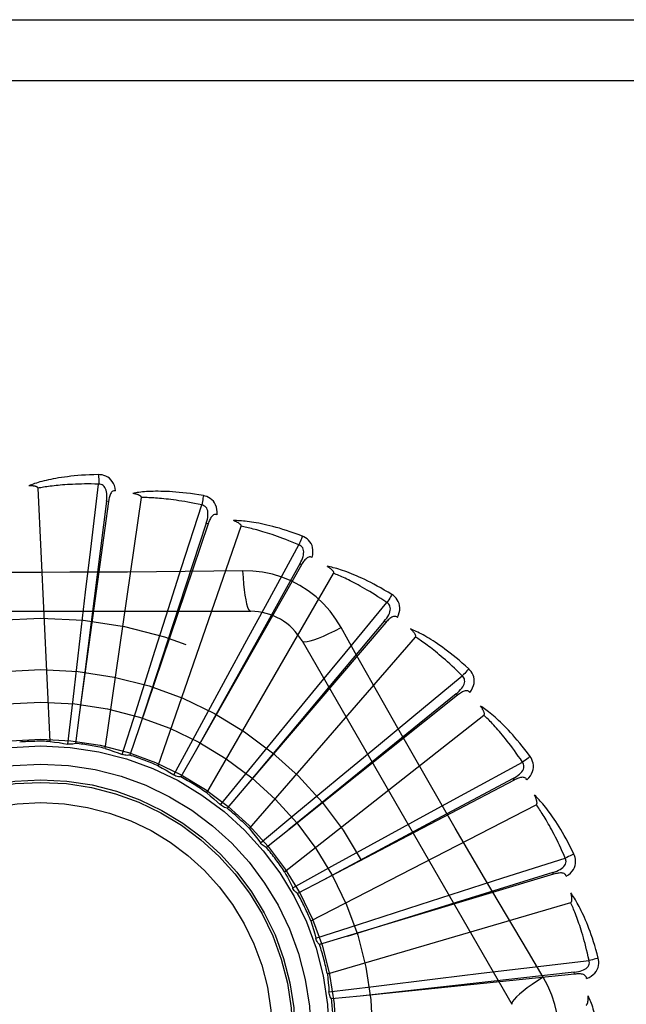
# Model space of a CAD drawing. Header units: inches. Extents: x 0 to 189, y 0 to 122.
# Tile 54 of 226: x 40.861 to 41.16, y 40.01 to 40.496. Entities that reach past the tile are written whole.
import ezdxf

# ---------------------------------------------------------------- set-up
doc = ezdxf.new("R2010")
doc.units = ezdxf.units.IN
doc.header["$LTSCALE"] = 10.3888888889
doc.header["$MEASUREMENT"] = 0
doc.linetypes.add('HIDDEN', pattern=[0.2, 0.1, -0.1])
doc.layers.add('LEFTHAND_DOOR_ASSEMBLY', color=7, linetype='CONTINUOUS')

msp = doc.modelspace()

# ---------------------------------------------------------------- linework, layer by layer
at = {"layer": 'LEFTHAND_DOOR_ASSEMBLY', "color": 8, "linetype": 'HIDDEN'}
for p, q in [((40.2932506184, 40.4955077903), (41.3552506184, 40.4955077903)), ((40.2632506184, 40.4655077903), (41.3552506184, 40.4655077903)), ((40.8963766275, 40.2344887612), (40.9002535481, 40.2665513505)), ((40.876325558, 40.1396864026), (40.8703793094, 40.2645134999)), ((40.9051055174, 40.2579896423), (40.8907330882, 40.1528752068)), ((40.9041547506, 40.2581195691), (40.8933975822, 40.1739173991)), ((40.9035288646, 40.1362150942), (40.9213137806, 40.2599119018)), ((40.9051055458, 40.2579898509), (40.9041547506, 40.2581195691)), ((40.9411590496, 40.2255095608), (40.9510337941, 40.2562590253)), ((40.9541777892, 40.2469338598), (40.9201720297, 40.1464389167)), ((40.9532687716, 40.2472413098), (40.9399397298, 40.206742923)), ((40.9541778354, 40.2469339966), (40.9532687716, 40.2472413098)), ((40.9295836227, 40.1276582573), (40.9704569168, 40.245753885)), ((40.9834328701, 40.2082174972), (40.9989485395, 40.2365424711)), ((40.8938519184, 40.2133499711), (40.8963766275, 40.2344887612)), ((41.0002709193, 40.2267908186), (40.9478608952, 40.1345475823)), ((40.9994365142, 40.2272647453), (40.9786839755, 40.1900207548)), ((41.0002709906, 40.2267909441), (40.9994365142, 40.2272647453)), ((40.9346794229, 40.2052305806), (40.9411590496, 40.2255095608)), ((40.9535481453, 40.1143251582), (41.0160325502, 40.2225513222)), ((40.9712091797, 40.2238620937), (40.9570404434, 40.2236526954)), ((40.891329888, 40.1919714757), (40.8938519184, 40.2133499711)), ((40.9732325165, 40.189531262), (40.9834328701, 40.2082174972)), ((41.021670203, 40.1832375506), (41.0422660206, 40.2081142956)), ((40.7683086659, 40.2038411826), (40.9751925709, 40.2038411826)), ((40.9399397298, 40.206742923), (40.9201539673, 40.1463838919)), ((40.9281570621, 40.1847157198), (40.9346794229, 40.2052305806)), ((41.041718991, 40.1982886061), (40.9727989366, 40.117630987)), ((41.0409893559, 40.1989118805), (41.0135633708, 40.166268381)), ((41.0417190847, 40.1982887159), (41.0409893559, 40.1989118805)), ((40.8876437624, 40.160318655), (40.891329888, 40.1919714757)), ((40.9786839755, 40.1900207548), (40.9478327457, 40.1344969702)), ((40.9629455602, 40.1706214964), (40.9732325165, 40.189531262)), ((40.9745562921, 40.0966976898), (41.0563934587, 40.1911428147)), ((41.0004516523, 40.1892578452), (41.10389360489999, 40.0100911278)), ((40.9185472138, 40.1543325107), (40.9281570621, 40.1847157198)), ((41.0081177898, 40.1668194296), (41.021670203, 40.1832375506)), ((40.8933975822, 40.1739173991), (40.8907257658, 40.1528177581)), ((40.9477593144, 40.1426060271), (40.9629455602, 40.1706214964)), ((41.0544890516, 40.1514725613), (41.0794206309, 40.172001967)), ((41.0135633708, 40.166268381), (40.9727617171, 40.1175866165)), ((40.9944380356, 40.1501982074), (41.0081177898, 40.1668194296)), ((40.8851224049, 40.1383712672), (40.8876437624, 40.160318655)), ((41.07702396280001, 40.1624573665), (40.994084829, 40.096300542)), ((41.0764254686, 40.1632074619), (41.0433172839, 40.1363442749)), ((41.0770240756, 40.16245745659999), (41.0764254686, 40.1632074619)), ((40.9119178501, 40.1332589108), (40.9185472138, 40.1543325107)), ((40.8907330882, 40.1528752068), (40.8887812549, 40.1387501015)), ((40.9742242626, 40.1255630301), (40.9944380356, 40.1501982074)), ((40.9918487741, 40.0754129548), (41.0900808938, 40.1526635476)), ((41.0380743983, 40.1379159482), (41.0544890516, 40.1514725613)), ((40.9201720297, 40.1464389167), (40.9155822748, 40.1329384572)), ((40.9372615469, 40.12316787), (40.9477593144, 40.1426060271)), ((40.9478608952, 40.1345475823), (40.9407991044, 40.1221597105)), ((41.0433172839, 40.1363442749), (40.9940398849, 40.0962640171)), ((41.0214962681, 40.1241840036), (41.0380743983, 40.1379159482)), ((41.080703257, 40.1140705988), (41.1090695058, 40.129510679)), ((40.960237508, 40.1084628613), (40.9742242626, 40.1255630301)), ((40.9969855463, 40.1038194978), (41.0214962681, 40.1241840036)), ((41.104909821, 40.1205921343), (41.0109492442, 40.0713271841)), ((41.1044640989, 40.1214419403), (41.0668703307, 40.1013299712)), ((41.1049099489, 40.1205922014), (41.1044640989, 40.1214419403)), ((40.9727989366, 40.117630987), (40.9635203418, 40.1068034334)), ((41.06201963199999, 40.1038654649), (41.080703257, 40.1140705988)), ((41.0048005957, 40.051240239), (41.115877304, 40.1085042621)), ((40.9800153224, 40.0896753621), (40.9969855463, 40.1038194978)), ((41.0668703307, 40.1013299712), (41.0108981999, 40.071299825)), ((41.0431423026, 40.0935191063), (41.06201963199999, 40.1038654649)), ((40.994084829, 40.096300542), (40.9829247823, 40.0874246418)), ((41.0152205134, 40.0781612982), (41.0431423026, 40.0935191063)), ((41.0993653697, 40.07238346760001), (41.1301410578, 40.0821761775)), ((40.995880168, 40.0674844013), (41.0152205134, 40.0781612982)), ((41.0109492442, 40.0713271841), (40.9983110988, 40.0647237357)), ((41.1243686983, 40.0742060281), (41.0227826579, 40.0436135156)), ((41.0790880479, 40.065898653), (41.0993653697, 40.07238346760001)), ((41.1240918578, 40.07512483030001), (41.0833712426, 40.0624909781)), ((41.1243688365, 40.0742060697), (41.1240918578, 40.07512483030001)), ((40.9959997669, 40.0672430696), (40.9958801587, 40.0674844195)), ((41.0833712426, 40.0624909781), (41.0227273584, 40.0435963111)), ((41.0585937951, 40.0593118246), (41.0790880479, 40.065898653)), ((41.0129436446, 40.0250532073), (41.1328503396, 40.0602609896)), ((41.0282701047, 40.0495157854), (41.0585937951, 40.0593118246)), ((41.0072586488, 40.0426920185), (41.0282701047, 40.0495157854)), ((41.0227826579, 40.0436135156), (41.0091231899, 40.039521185)), ((41.1192405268, 40.0235513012), (41.1119748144, 40.0357170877)), ((41.0886627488, 40.0253877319), (41.1098008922, 40.027917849)), ((41.1098008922, 40.027917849), (41.141873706, 40.0317092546)), ((41.1346972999, 40.02497556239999), (41.0291573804, 40.014161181)), ((41.035662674, 40.0189182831), (41.0672922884, 40.0227984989)), ((41.0672922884, 40.0227984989), (41.0886627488, 40.0253877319)), ((41.1345993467, 40.0259301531), (41.0922236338, 40.0212310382)), ((41.1346974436, 40.0249755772), (41.1345993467, 40.0259301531)), ((41.0137395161, 40.0161942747), (41.035662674, 40.0189182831)), ((41.0922236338, 40.0212310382), (41.0290998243, 40.014154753)), ((41.0291573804, 40.014161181), (41.0149702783, 40.0127278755))]:
    msp.add_line(p, q, dxfattribs=at)
for points in [[(40.9001938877, 40.2712240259), (40.8979655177, 40.2711769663), (40.8958332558, 40.271102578), (40.8937992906, 40.271003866), (40.8918575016, 40.27088290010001), (40.8900036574, 40.2707414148), (40.888234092, 40.2705816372), (40.8865448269, 40.2704052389), (40.8849324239, 40.2702142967), (40.8833931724, 40.2700104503), (40.8819237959, 40.2697956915), (40.8805207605, 40.269571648), (40.8791810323, 40.2693402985), (40.8779010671, 40.2691039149), (40.8766787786, 40.2688626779), (40.8755114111, 40.2686174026), (40.874397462, 40.2683677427), (40.8733351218, 40.2681131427), (40.872322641, 40.2678543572), (40.8713583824, 40.26759139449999), (40.8704402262, 40.2673255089), (40.8695661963, 40.2670574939), (40.868734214, 40.2667884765), (40.8679422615, 40.2665200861), (40.86718817, 40.2662513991), (40.8664688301, 40.2659816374), (40.8657851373, 40.265711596)], [(40.9085831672, 40.2632558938), (40.9083440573, 40.2645929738), (40.9079963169, 40.2658076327), (40.9075384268, 40.2669080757), (40.9069755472, 40.2678834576), (40.9063101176, 40.268733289), (40.9055533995, 40.269454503), (40.9047070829, 40.270045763), (40.9038054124, 40.2705118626), (40.9028727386, 40.2708484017), (40.9019406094, 40.2710739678), (40.9010518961, 40.2711995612), (40.9001938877, 40.2712240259)], [(40.9001938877, 40.2712240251), (40.9002307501, 40.2706021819), (40.9002576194, 40.2698915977), (40.900273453, 40.2691152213), (40.9002779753, 40.2682872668), (40.9002711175, 40.2674228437), (40.9002532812, 40.2665513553)], [(40.8703793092, 40.2645135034), (40.8703387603, 40.264681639), (40.8702604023, 40.2648311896), (40.8701404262, 40.264961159), (40.8699902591, 40.2650745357), (40.8698191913, 40.2651733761), (40.8696298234, 40.2652594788), (40.869428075, 40.2653348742), (40.86921328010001, 40.2654009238), (40.8689864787, 40.2654595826), (40.8687484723, 40.265511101), (40.8685002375, 40.2655562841), (40.8682422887, 40.2655954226), (40.8679758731, 40.2656290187), (40.8676997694, 40.2656572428), (40.8674135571, 40.2656804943), (40.867116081, 40.2656985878), (40.8668008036, 40.2657116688), (40.866483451, 40.2657191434), (40.8661792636, 40.2657203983), (40.8658831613, 40.265715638)], [(40.9002535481, 40.2665513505), (40.8984036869, 40.2665912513), (40.896627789, 40.2666142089), (40.8949273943, 40.2666195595), (40.8932978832, 40.2666092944), (40.8917360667, 40.2665847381), (40.8902391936, 40.266547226), (40.88880429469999, 40.2664981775), (40.8874288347, 40.2664386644), (40.8861100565, 40.2663699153), (40.8848456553, 40.2662928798), (40.8836330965, 40.266208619), (40.8824703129, 40.2661180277), (40.8813550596, 40.2660221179), (40.8802853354, 40.2659215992), (40.8792589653, 40.2658174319), (40.878274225, 40.2657098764), (40.8773291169, 40.2655994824), (40.876422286, 40.2654863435), (40.8755521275, 40.2653706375), (40.874717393, 40.2652526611), (40.8739167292, 40.2651326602), (40.873148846, 40.2650109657), (40.8724124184, 40.2648878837), (40.87170619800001, 40.2647637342), (40.8710282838, 40.26463899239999), (40.8703793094, 40.2645134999)], [(40.9041532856, 40.2581194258), (40.904263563, 40.2591513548), (40.9043199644, 40.2601325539), (40.9043197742, 40.2610657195), (40.9042607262, 40.2619473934), (40.9041381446, 40.2627771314), (40.9039508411, 40.263547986), (40.9036990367, 40.2642574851), (40.9033774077, 40.2648886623), (40.9029823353, 40.2654235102), (40.902519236, 40.2658602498), (40.9019899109, 40.2661903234), (40.9014201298, 40.2664157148), (40.9008392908, 40.2665360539), (40.9002492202, 40.2665518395)], [(40.9085867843, 40.2632553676), (40.908124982, 40.2632731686), (40.9076983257, 40.2632072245), (40.9073053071, 40.2630525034), (40.9069504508, 40.2628241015), (40.906640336, 40.2625344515), (40.9063672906, 40.2621865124), (40.9061266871, 40.2617850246), (40.9059159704, 40.2613370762), (40.9057322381, 40.2608495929), (40.9055719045, 40.2603278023), (40.9054309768, 40.2597786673), (40.905307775, 40.2592039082), (40.9051989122, 40.2586080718), (40.9051055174, 40.2579896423)], [(40.9518595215, 40.2608585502), (40.9496625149, 40.2612340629), (40.9475547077, 40.261564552), (40.9455388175, 40.2618525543), (40.9436092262, 40.2621012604), (40.9417621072, 40.2623131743), (40.939994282, 40.2624911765), (40.9383021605, 40.2626376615), (40.9366827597, 40.2627553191), (40.9351327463, 40.2628464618), (40.93364928, 40.2629136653), (40.9322291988, 40.2629591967), (40.930869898, 40.2629855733), (40.9295683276, 40.2629956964), (40.928322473, 40.2629901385), (40.9271297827, 40.2629702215), (40.9259887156, 40.2629358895), (40.92489739, 40.2628869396), (40.92385423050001, 40.262824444), (40.9228576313, 40.2627487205), (40.9219057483, 40.262661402), (40.9209967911, 40.2625636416), (40.9201289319, 40.2624569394), (40.9193004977, 40.2623432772), (40.9185091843, 40.2622221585), (40.9177517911, 40.2620934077), (40.9170293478, 40.261957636)], [(40.9213137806, 40.2599119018), (40.9213057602, 40.2600846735), (40.9212570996, 40.2602463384), (40.9211638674, 40.2603966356), (40.9210378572, 40.2605363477), (40.9208885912, 40.2606657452), (40.92071895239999, 40.2607861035), (40.9205351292, 40.2608983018), (40.9203367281, 40.2610037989), (40.9201251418, 40.2611043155), (40.9199012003, 40.2611999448), (40.9196660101, 40.2612912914), (40.9194201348, 40.2613785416), (40.9191648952, 40.2614619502), (40.9188991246, 40.2615419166), (40.918622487, 40.2616189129), (40.9183338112, 40.2616929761), (40.9180320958, 40.2617645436), (40.9177164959, 40.2618328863), (40.9173856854, 40.2618973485), (40.9170401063, 40.2619581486)], [(40.9518595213, 40.2608585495), (40.9517784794, 40.260244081), (40.9516710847, 40.2595451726), (40.9515408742, 40.2587857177), (40.9513894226, 40.2579750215), (40.9512183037, 40.2571226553), (40.9510335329, 40.2562590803)], [(40.9585892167, 40.2514467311), (40.958607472, 40.2528048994), (40.9584958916, 40.2540634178), (40.9582545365, 40.25523063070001), (40.9578864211, 40.2562949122), (40.9573938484, 40.2572553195), (40.9567872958, 40.2581067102), (40.9560681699, 40.258847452), (40.9552710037, 40.2594757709), (40.9544188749, 40.2599827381), (40.9535462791, 40.2603806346), (40.9526973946, 40.2606721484), (40.9518595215, 40.2608585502)], [(40.9510337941, 40.2562590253), (40.9492250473, 40.2566489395), (40.9474856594, 40.2570079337), (40.9458170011, 40.2573349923), (40.9442149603, 40.2576331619), (40.9426767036, 40.2579045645), (40.9411997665, 40.2581509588), (40.9397815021, 40.2583743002), (40.9384196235, 40.2585761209), (40.9371116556, 40.2587581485), (40.9358555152, 40.2589217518), (40.934648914, 40.2590684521), (40.9334899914, 40.2591995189), (40.9323767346, 40.2593163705), (40.9313073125, 40.2594200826), (40.9302797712, 40.2595120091), (40.9292924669, 40.25959273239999), (40.9283435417, 40.25966316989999), (40.927431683, 40.2597236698), (40.9265553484, 40.2597747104), (40.9257133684, 40.2598168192), (40.9249044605, 40.2598504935), (40.9241274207, 40.2598763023), (40.9233810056, 40.2598947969), (40.9226640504, 40.2599065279), (40.9219747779, 40.2599123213), (40.9213137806, 40.2599119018)], [(40.953267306, 40.2472414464), (40.9535708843, 40.248233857), (40.9538119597, 40.2491866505), (40.9539883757, 40.2501029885), (40.9540972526, 40.2509799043), (40.9541339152, 40.2518178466), (40.9540958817, 40.2526102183), (40.9539829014, 40.2533545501), (40.9537865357, 40.2540351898), (40.9534998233, 40.2546351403), (40.9531277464, 40.2551516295), (40.9526704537, 40.2555759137), (40.9521536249, 40.2559050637), (40.9516060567, 40.2561331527), (40.951029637, 40.2562603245)], [(40.958593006, 40.2514454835), (40.9581426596, 40.2515503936), (40.9577110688, 40.2515663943), (40.957295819, 40.2514888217), (40.9569041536, 40.2513316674), (40.9565448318, 40.2511059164), (40.9562108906, 40.2508159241), (40.955898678, 40.2504672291), (40.9556070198, 40.2500672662), (40.9553343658, 40.2496233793), (40.9550781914, 40.2491413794), (40.9548358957, 40.2486288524), (40.9546061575, 40.2480878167), (40.9543865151, 40.2475233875), (40.9541777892, 40.2469338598)], [(41.0006298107, 40.2409026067), (40.9985435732, 40.2416871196), (40.9965364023, 40.2424105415), (40.9946114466, 40.243074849), (40.9927637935, 40.2436842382), (40.9909901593, 40.2442418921), (40.9892879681, 40.2447512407), (40.987654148, 40.2452153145), (40.9860862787, 40.2456373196), (40.984581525, 40.2460201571), (40.9831375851, 40.246366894), (40.9817517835, 40.2466803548), (40.9804220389, 40.2469635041), (40.9791459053, 40.2472197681), (40.9779215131, 40.2474500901), (40.976746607, 40.2476562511), (40.9756196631, 40.247838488), (40.9745387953, 40.2479969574), (40.9735026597, 40.2481330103), (40.9725097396, 40.2482472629), (40.9715585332, 40.2483416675), (40.9706475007, 40.248417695), (40.9697751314, 40.2484771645), (40.9689401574, 40.2485223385), (40.9681402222, 40.2485531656), (40.9673721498, 40.2485700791), (40.966637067, 40.2485734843)], [(40.9704569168, 40.245753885), (40.9704817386, 40.2459250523), (40.9704645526, 40.2460930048), (40.9704014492, 40.2462582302), (40.9703041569, 40.2464192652), (40.9701820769, 40.2465745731), (40.9700382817, 40.2467248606), (40.9698790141, 40.2468698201), (40.9697041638, 40.2470109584), (40.969515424, 40.2471497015), (40.9693136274, 40.2472859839), (40.9690999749, 40.2474201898), (40.968875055, 40.2475523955), (40.9686402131, 40.2476826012), (40.9683943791, 40.2478114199), (40.9681373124, 40.2479393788), (40.9678678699, 40.2480667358), (40.9675800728, 40.2481960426), (40.9672881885, 40.2483209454), (40.9670060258, 40.2484352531), (40.9667289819, 40.2485410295)], [(40.9989485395, 40.2365424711), (40.9972462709, 40.2372676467), (40.9956062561, 40.2379493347), (40.9940296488, 40.2385862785), (40.992512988, 40.239182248), (40.9910538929, 40.239739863), (40.9896502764, 40.2402613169), (40.9882999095, 40.24074903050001), (40.9870008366, 40.2412049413), (40.9857509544, 40.241631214), (40.9845484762, 40.2420295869), (40.9833914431, 40.2424019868), (40.9822782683, 40.24275001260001), (40.9812072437, 40.2430754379), (40.98017677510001, 40.2433796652), (40.97918520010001, 40.243664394), (40.9782310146, 40.2439305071), (40.9773125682, 40.2441792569), (40.9764286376, 40.2444112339), (40.975577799, 40.24462719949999), (40.9747590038, 40.2448278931), (40.9739710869, 40.2450140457), (40.9732129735, 40.2451864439), (40.9724835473, 40.2453458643), (40.9717817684, 40.2454930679), (40.9711060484, 40.2456292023), (40.9704569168, 40.245753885)], [(40.9994351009, 40.2272651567), (40.9999210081, 40.2281821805), (41.0003380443, 40.229072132), (41.0006846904, 40.2299385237), (41.0009575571, 40.2307789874), (41.0011521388, 40.2315948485), (41.0012647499, 40.2323800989), (41.001294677, 40.2331323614), (41.00123067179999, 40.2338378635), (41.0010626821, 40.2344812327), (41.0007950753, 40.2350588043), (41.0004263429, 40.2355619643), (40.9999811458, 40.2359829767), (40.9994866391, 40.2363105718), (40.9989447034, 40.2365445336)], [(41.0006298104, 40.240902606), (41.0004339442, 40.2403145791), (41.0001962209, 40.2396486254), (40.9999246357, 40.2389275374), (40.9996224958, 40.2381601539), (40.9992931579, 40.2373555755), (40.9989482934, 40.2365425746)], [(41.0054566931, 40.2303872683), (41.0057316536, 40.2317174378), (41.0058602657, 40.2329743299), (41.0058441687, 40.2341661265), (41.0056841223, 40.2352808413), (41.0053822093, 40.2363171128), (41.0049477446, 40.2372679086), (41.0043818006, 40.2381313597), (41.0037179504, 40.2388991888), (41.0029771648, 40.2395582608), (41.0021956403, 40.2401141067), (41.0014172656, 40.24056100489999), (41.0006298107, 40.2409026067)], [(41.0054594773, 40.2303855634), (41.0050375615, 40.2305736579), (41.0046170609, 40.2306709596), (41.0041946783, 40.2306733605), (41.0037803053, 40.2305931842), (41.0033847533, 40.2304395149), (41.0030019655, 40.2302179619), (41.002629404, 40.2299346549), (41.00226732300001, 40.2295971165), (41.0019155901, 40.2292128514), (41.001572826, 40.22878804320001), (41.0012379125, 40.228330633), (41.0009099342, 40.2278428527), (41.0005874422, 40.2273301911), (41.0002709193, 40.2267908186)], [(40.9570404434, 40.2236526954), (40.928709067, 40.2233455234), (40.9144982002, 40.2232158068), (40.9002687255, 40.2231232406), (40.8860391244, 40.2230560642), (40.8718004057, 40.2230392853), (40.8575604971, 40.2230530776), (40.8433259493, 40.2231186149), (40.8290907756, 40.2232101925), (40.814880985, 40.2233397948)], [(40.9712090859, 40.2238640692), (40.9714046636, 40.2204774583), (40.9716586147, 40.2172928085), (40.9719613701, 40.2144098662), (40.9723116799, 40.2118105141), (40.9727095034, 40.2094995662), (40.9731493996, 40.2075373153), (40.973625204, 40.2059555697), (40.9741297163, 40.2047929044), (40.9746571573, 40.2040809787), (40.975192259, 40.2038411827)], [(41.0197819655, 40.1958185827), (41.0171848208, 40.20001671), (41.0142452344, 40.2039398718), (41.0109728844, 40.2075763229), (41.0073920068, 40.2109017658), (41.0035211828, 40.213899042), (40.9993955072, 40.2165392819), (40.995046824, 40.2187956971), (40.99051319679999, 40.2206545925), (40.9858363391, 40.2221014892), (40.9810407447, 40.223124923), (40.9761599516, 40.2237123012), (40.9712091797, 40.2238620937)], [(41.0447420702, 40.2120774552), (41.0428420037, 40.2132426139), (41.0410080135, 40.2143328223), (41.0392435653, 40.2153494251), (41.0375446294, 40.2162974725), (41.0359085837, 40.2171807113), (41.0343335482, 40.2180029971), (41.0328170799, 40.2187678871), (41.0313574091, 40.2194789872), (41.0299523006, 40.2201396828), (41.0286000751, 40.2207534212), (41.0272986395, 40.221323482), (41.0260465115, 40.2218531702), (41.0248419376, 40.222346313), (41.0236832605, 40.2228041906), (41.0225686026, 40.2232289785), (41.0214965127, 40.2236211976), (41.0204651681, 40.2239813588), (41.019473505, 40.2243110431), (41.0185201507, 40.2246111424), (41.017604, 40.2248838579), (41.0167238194, 40.2251309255), (41.0158784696, 40.2253544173), (41.0150671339, 40.2255567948), (41.0142874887, 40.2257384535), (41.0135364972, 40.2259004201), (41.0128153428, 40.226042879)], [(41.0160325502, 40.2225513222), (41.0160893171, 40.2227146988), (41.0161042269, 40.2228828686), (41.0160735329, 40.2230570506), (41.0160084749, 40.2232335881), (41.0159179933, 40.2234091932), (41.0158052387, 40.2235839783), (41.0156762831, 40.2237564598), (41.0155313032, 40.2239281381), (41.0153722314, 40.2241000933), (41.0151998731, 40.2242721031), (41.0150154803, 40.2244443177), (41.0148196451, 40.2246167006), (41.0146136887, 40.2247889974), (41.0143966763, 40.2249620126), (41.0141684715, 40.2251363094), (41.0139280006, 40.2253123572), (41.0136747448, 40.2254907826), (41.0134069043, 40.2256716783), (41.0131222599, 40.2258553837), (41.0128215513, 40.2260417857)], [(41.0422660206, 40.2081142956), (41.0407317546, 40.2091485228), (41.0392503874, 40.2101282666), (41.0378228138, 40.2110520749), (41.036446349, 40.2119243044), (41.035119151, 40.2127479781), (41.0338395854, 40.2135256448), (41.0326059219, 40.2142601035), (41.0314166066, 40.2149536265), (41.030269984, 40.2156087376), (41.0291646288, 40.2162274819), (41.0280989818, 40.2168121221), (41.0270717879, 40.2173645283), (41.0260817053, 40.2178867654), (41.025127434, 40.2183805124), (41.0242076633, 40.21884775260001), (41.0233210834, 40.2192896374), (41.0224663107, 40.2197077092), (41.0216422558, 40.2201027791), (41.0208476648, 40.2204758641), (41.0200816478, 40.2208278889), (41.0193431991, 40.2211597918), (41.0186314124, 40.2214725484), (41.0179453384, 40.2217671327), (41.0172841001, 40.2220444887), (41.0166463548, 40.2223060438), (41.0160325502, 40.2225513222)], [(41.0447420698, 40.2120774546), (41.0444384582, 40.2115371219), (41.0440789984, 40.2109281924), (41.0436758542, 40.2102715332), (41.0432339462, 40.2095751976), (41.0427582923, 40.2088474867), (41.0422657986, 40.2081144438)], [(41.0474916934, 40.2008386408), (41.0480134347, 40.2020928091), (41.0483775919, 40.203302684), (41.0485873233, 40.2044759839), (41.0486411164, 40.2056008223), (41.0485407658, 40.2066754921), (41.0482940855, 40.207691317), (41.04790177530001, 40.2086462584), (41.0473952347, 40.2095258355), (41.0467925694, 40.2103131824), (41.0461303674, 40.2110068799), (41.0454506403, 40.2115930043), (41.0447420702, 40.2120774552)], [(41.0409880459, 40.198912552), (41.0416387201, 40.1997210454), (41.0422166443, 40.2005159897), (41.0427209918, 40.2013011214), (41.0431479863, 40.2020747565), (41.0434934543, 40.202839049), (41.04375264, 40.2035887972), (41.0439243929, 40.2043218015), (41.0439950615, 40.2050266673), (41.043951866, 40.2056902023), (41.0437984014, 40.2063079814), (41.043531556, 40.2068718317), (41.0431740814, 40.2073694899), (41.0427505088, 40.2077847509), (41.0422626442, 40.2081170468)], [(41.0474947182, 40.2008361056), (41.0471169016, 40.2011003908), (41.0467228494, 40.2012755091), (41.0463084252, 40.2013581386), (41.0458860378, 40.201358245), (41.0454683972, 40.201282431), (41.0450504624, 40.2011374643), (41.044630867, 40.2009298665), (41.0442112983, 40.2006669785), (41.0437930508, 40.2003562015), (41.043375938, 40.2000038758), (41.0429603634, 40.1996180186), (41.0425458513, 40.199201), (41.0421320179, 40.1987584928), (41.041718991, 40.1982886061)], [(41.0004518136, 40.189257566), (41.0009123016, 40.1889189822), (41.0017564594, 40.1888124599), (41.0029488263, 40.1889366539), (41.004478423, 40.1892829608), (41.006345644, 40.1898525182), (41.008530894, 40.1906454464), (41.0110042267, 40.1916517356), (41.0137317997, 40.1928604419), (41.016686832, 40.1942631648), (41.0197837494, 40.1958195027)], [(41.0406241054, 40.1586743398), (41.0267103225, 40.1833993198), (41.0197819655, 40.1958185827)], [(41.0826019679, 40.1754249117), (41.0809567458, 40.1769286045), (41.0793622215, 40.1783461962), (41.0778220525, 40.1796783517), (41.0763332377, 40.1809307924), (41.0748939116, 40.1821076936), (41.0735029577, 40.1832131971), (41.0721586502, 40.184251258), (41.0708599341, 40.1852257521), (41.0696052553, 40.1861404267), (41.068393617, 40.1869989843), (41.0672235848, 40.1878050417), (41.0660943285, 40.1885621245), (41.0650048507, 40.1892743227), (41.0639537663, 40.189943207), (41.0629396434, 40.1905712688), (41.0619611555, 40.1911592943), (41.0610166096, 40.1917081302), (41.06010526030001, 40.1922195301), (41.0592259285, 40.1926946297), (41.0583779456, 40.1931357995), (41.0575604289, 40.19354497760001), (41.0567726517, 40.1939244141), (41.0560142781, 40.1942766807), (41.0552831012, 40.1946026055), (41.0545763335, 40.1949037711), (41.0538951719, 40.195180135)], [(41.0563934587, 40.1911428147), (41.056480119, 40.1912924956), (41.0565265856, 40.1914548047), (41.0565294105, 40.1916316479), (41.0564989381, 40.1918173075), (41.05644332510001, 40.1920068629), (41.0563656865, 40.1921998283), (41.0562717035, 40.1923935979), (41.0561618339, 40.1925896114), (41.0560381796, 40.1927885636), (41.0559014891, 40.192990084), (41.0557530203, 40.193194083), (41.0555933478, 40.1934004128), (41.0554237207, 40.1936085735), (41.0552433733, 40.193819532), (41.0550522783, 40.19403386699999), (41.0548494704, 40.1942522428), (41.054634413, 40.1944755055), (41.0544057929, 40.1947036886), (41.0541619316, 40.1949371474), (41.0539033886, 40.1951757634)], [(41.0794206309, 40.172001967), (41.0781098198, 40.1733078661), (41.0768406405, 40.17455025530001), (41.075613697, 40.1757275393), (41.0744271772, 40.1768445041), (41.0732798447, 40.1779044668), (41.0721705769, 40.1789102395), (41.0710982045, 40.1798648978), (41.0700616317, 40.1807709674), (41.0690597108, 40.1816312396), (41.0680914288, 40.1824479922), (41.0671556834, 40.1832237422), (41.0662515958, 40.1839605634), (41.0653782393, 40.18466073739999), (41.0645346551, 40.1853261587), (41.0637199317, 40.185959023), (41.0629330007, 40.1865607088), (41.0621727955, 40.1871329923), (41.0614383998, 40.1876768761), (41.0607287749, 40.1881935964), (41.0600432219, 40.1886842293), (41.059380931, 40.1891498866), (41.0587411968, 40.1895916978), (41.0581232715, 40.1900107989), (41.0575264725, 40.1904082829), (41.0569497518, 40.1907858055), (41.0563934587, 40.1911428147)], [(41.0826019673, 40.1754249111), (41.0822015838, 40.1749518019), (41.0817333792, 40.1744219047), (41.0812132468, 40.1738534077), (41.0806475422, 40.1732532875), (41.0800427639, 40.1726287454), (41.0794204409, 40.1720021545)], [(41.0831749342, 40.1638688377), (41.0839245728, 40.1650015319), (41.0845111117, 40.1661205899), (41.0849391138, 40.1672329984), (41.0852048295, 40.1683273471), (41.0853096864, 40.1694015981), (41.0852597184, 40.1704457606), (41.0850552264, 40.171457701), (41.0847243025, 40.1724172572), (41.0842815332, 40.1733044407), (41.08376257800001, 40.1741109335), (41.0832060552, 40.1748151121), (41.0826019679, 40.1754249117)], [(41.07642430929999, 40.1632083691), (41.0772162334, 40.1638791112), (41.07793415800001, 40.164550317), (41.0785779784, 40.1652258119), (41.0791436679, 40.1659046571), (41.0796275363, 40.1665897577), (41.0800239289, 40.1672769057), (41.0803313, 40.1679641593), (41.0805340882, 40.1686429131), (41.0806172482, 40.1693026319), (41.0805834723, 40.1699382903), (41.0804281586, 40.1705424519), (41.0801713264, 40.1710987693), (41.079833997, 40.1715866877), (41.0794178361, 40.1720053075)], [(41.0831769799, 40.1638661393), (41.0828551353, 40.1641976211), (41.0825008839, 40.1644442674), (41.0821096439, 40.1646034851), (41.0816951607, 40.1646830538), (41.0812708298, 40.164687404), (41.0808331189, 40.1646239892), (41.0803819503, 40.1644994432), (41.0799203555, 40.1643206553), (41.079451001, 40.1640946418), (41.0789749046, 40.163827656), (41.0784939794, 40.1635274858), (41.0780082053, 40.1631965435), (41.0775182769, 40.162840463), (41.07702396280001, 40.1624573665)], [(41.1119748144, 40.0357170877), (41.0975431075, 40.0600991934), (41.0903253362, 40.0723413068), (41.0831304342, 40.0846181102), (41.0759574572, 40.096907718), (41.0688235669, 40.1092304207), (41.0617155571, 40.1215694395), (41.0546550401, 40.1339296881), (41.0476167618, 40.146303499), (41.0406241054, 40.1586743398)], [(41.1128411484, 40.1322696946), (41.1115102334, 40.1340575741), (41.1102128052, 40.1357513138), (41.1089525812, 40.1373508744), (41.1077276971, 40.1388624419), (41.1065371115, 40.1402904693), (41.1053805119, 40.1416392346), (41.1042569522, 40.1429129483), (41.1031661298, 40.1441156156), (41.1021072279, 40.1452512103), (41.1010799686, 40.1463235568), (41.1000836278, 40.1473364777), (41.0991180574, 40.1482935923), (41.0981830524, 40.1491991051), (41.0972775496, 40.1500548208), (41.09640061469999, 40.1508634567), (41.0955510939, 40.1516260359), (41.0947274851, 40.15234371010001), (41.0939293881, 40.1530183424), (41.0931558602, 40.1536512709), (41.0924066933, 40.1542449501), (41.0916813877, 40.1548014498), (41.0909796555, 40.1553231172), (41.0903016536, 40.155812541), (41.0896453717, 40.156270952), (41.0890083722, 40.1567004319), (41.08839182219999, 40.1571007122)], [(41.0900808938, 40.1526635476), (41.0901943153, 40.1527941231), (41.0902706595, 40.1529447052), (41.0903069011, 40.15311781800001), (41.0903121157, 40.1533058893), (41.0902933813, 40.1535025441), (41.0902536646, 40.1537067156), (41.0901980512, 40.1539147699), (41.0901272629, 40.1541280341), (41.09004349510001, 40.1543467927), (41.0899474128, 40.1545705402), (41.0898402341, 40.1547989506), (41.0897224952, 40.15503177), (41.08959532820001, 40.1552682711), (41.0894581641, 40.1555095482), (41.0893110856, 40.1557561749), (41.0891532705, 40.1560089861), (41.0889810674, 40.1562733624), (41.0888030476, 40.1565362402), (41.0886274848, 40.1567849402), (41.0884516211, 40.157023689)], [(41.1090695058, 40.129510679), (41.1080295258, 40.1310410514), (41.107018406, 40.1325011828), (41.1060364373, 40.1338893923), (41.1050827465, 40.1352107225), (41.104156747, 40.1364686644), (41.1032578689, 40.1376661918), (41.1023855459, 40.138806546), (41.1015391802, 40.1398924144), (41.1007181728, 40.1409267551), (41.0999219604, 40.1419119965), (41.0991499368, 40.1428508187), (41.0984016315, 40.1437454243), (41.0976765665, 40.144598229), (41.0969741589, 40.1454112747), (41.0962939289, 40.1461868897), (41.0956350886, 40.1469266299), (41.0949969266, 40.1476324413), (41.0943787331, 40.1483054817), (41.093779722, 40.1489471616), (41.0931994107, 40.1495586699), (41.0926372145, 40.1501412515), (41.0920926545, 40.1506961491), (41.0915652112, 40.1512246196), (41.0910544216, 40.1517278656), (41.0905595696, 40.1522077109), (41.0900808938, 40.1526635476)], [(40.876325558, 40.1396864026), (40.8785359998, 40.1394070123), (40.8807389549, 40.139094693), (40.8829344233, 40.1387494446), (40.8851224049, 40.1383712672)], [(40.8887812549, 40.1387501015), (40.8881953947, 40.1385432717), (40.8875951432, 40.1383937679), (40.8869745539, 40.1383010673), (40.886348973, 40.1382659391), (40.8857336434, 40.1382894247), (40.8851224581, 40.1383712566)], [(40.9035288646, 40.1362150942), (40.9056464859, 40.135522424), (40.907750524, 40.1347988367), (40.9098409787, 40.1340443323), (40.9119178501, 40.1332589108)], [(40.9155822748, 40.1329384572), (40.9149678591, 40.1328462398), (40.914350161, 40.1328130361), (40.913723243, 40.132839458), (40.913102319, 40.1329233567), (40.9125025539, 40.1330628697), (40.9119179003, 40.1332588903)], [(41.1044631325, 40.1214430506), (41.1053676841, 40.1219517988), (41.1061996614, 40.12247500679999), (41.1069596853, 40.1230164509), (41.1076436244, 40.1235759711), (41.1082484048, 40.1241571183), (41.1087676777, 40.1247568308), (41.1091995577, 40.1253734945), (41.1095271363, 40.1260016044), (41.1097336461, 40.1266336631), (41.10982077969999, 40.1272642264), (41.1097826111, 40.1278868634), (41.109635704, 40.1284817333), (41.10939680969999, 40.1290246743), (41.1090673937, 40.1295144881)], [(41.1128411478, 40.1322696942), (41.1123584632, 40.1318809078), (41.1117984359, 40.1314491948), (41.1111801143, 40.130989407), (41.1105110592, 40.1305071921), (41.1097990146, 40.1300083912), (41.1090693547, 40.1295108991)], [(41.1112167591, 40.1208140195), (41.1121672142, 40.121784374), (41.1129549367, 40.1227722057), (41.113585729, 40.1237835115), (41.1140537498, 40.124807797), (41.1143600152, 40.1258427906), (41.1145085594, 40.1268775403), (41.1144992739, 40.1279098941), (41.1143559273, 40.1289147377), (41.1140890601, 40.1298696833), (41.1137321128, 40.1307598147), (41.1133189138, 40.1315565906), (41.1128411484, 40.1322696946)], [(40.9295836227, 40.1276582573), (40.9315318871, 40.1265773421), (40.9334609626, 40.1254686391), (40.9353708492, 40.1243321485), (40.9372615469, 40.12316787)], [(40.9407991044, 40.1221597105), (40.9401783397, 40.1221854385), (40.9395655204, 40.122269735), (40.9389549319, 40.1224143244), (40.9383611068, 40.1226142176), (40.9377985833, 40.1228647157), (40.9372615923, 40.1231678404)], [(41.1112183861, 40.1208108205), (41.1109649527, 40.1211973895), (41.1106636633, 40.1215067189), (41.1103095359, 40.121737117), (41.1099175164, 40.1218936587), (41.1095015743, 40.1219781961), (41.1090596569, 40.1219987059), (41.1085929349, 40.121961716), (41.1081057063, 40.1218734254), (41.1076019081, 40.121740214), (41.1070837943, 40.121568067), (41.1065547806, 40.1213642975), (41.1060153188, 40.1211313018), (41.1054671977, 40.1208745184), (41.104909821, 40.1205921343)], [(40.9535481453, 40.1143251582), (40.9552566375, 40.112895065), (40.9569410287, 40.1114413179), (40.9586013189, 40.1099639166), (40.960237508, 40.1084628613)], [(41.134366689, 40.084171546), (41.1333981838, 40.0861789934), (41.1324447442, 40.088087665), (41.1315100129, 40.0898968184), (41.1305933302, 40.0916128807), (41.129694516, 40.0932404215), (41.1288140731, 40.0947837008), (41.1279518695, 40.0962470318), (41.127108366, 40.0976344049), (41.1262835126, 40.0989498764), (41.1254777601, 40.1001972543), (41.124691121, 40.1013804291), (41.1239241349, 40.1025029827), (41.1231773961, 40.1035690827), (41.1224502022, 40.104580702), (41.12174215, 40.1055406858), (41.1210523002, 40.1064502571), (41.1203793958, 40.1073108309), (41.1197233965, 40.1081243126), (41.1190836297, 40.1088921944), (41.1184603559, 40.1096169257), (41.1178534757, 40.1103006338), (41.117263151, 40.1109456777), (41.1166900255, 40.1115545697), (41.1161323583, 40.1121288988), (41.1155881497, 40.1126711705), (41.115058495, 40.1131809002)], [(41.115877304, 40.1085042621), (41.1160133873, 40.1086110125), (41.1161168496, 40.108744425), (41.1161851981, 40.1089075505), (41.1162259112, 40.1090912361), (41.1162447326, 40.1092878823), (41.1162443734, 40.1094958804), (41.1162291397, 40.1097106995), (41.1161999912, 40.1099335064), (41.1161591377, 40.1101641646), (41.1161071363, 40.1104020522), (41.1160451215, 40.1106466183), (41.1159735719, 40.1108975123), (41.1158934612, 40.1111538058), (41.1158044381, 40.1114166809), (41.115706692, 40.1116866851), (41.115599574, 40.111964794), (41.1154828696, 40.1122520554), (41.115355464, 40.1125487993), (41.1152160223, 40.1128557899), (41.1150649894, 40.1131727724)], [(40.9635203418, 40.1068034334), (40.9629156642, 40.106946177), (40.9623298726, 40.1071449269), (40.9617576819, 40.107402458), (40.961212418, 40.107711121), (40.9607074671, 40.1080635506), (40.960237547, 40.1084628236)], [(41.1301410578, 40.0821761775), (41.1294094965, 40.0838757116), (41.1286929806, 40.0855008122), (41.1279914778, 40.0870497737), (41.1273050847, 40.0885277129), (41.1266338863, 40.0899381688), (41.1259778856, 40.091284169), (41.1253371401, 40.0925690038), (41.1247115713, 40.09379542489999), (41.1241011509, 40.0949664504), (41.1235057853, 40.0960845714), (41.1229253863, 40.0971525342), (41.1223599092, 40.0981725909), (41.1218093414, 40.0991472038), (41.121273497, 40.1000784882), (41.1207523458, 40.1009688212), (41.1202454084, 40.1018198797), (41.1197523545, 40.102633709), (41.1192727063, 40.1034115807), (41.1188059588, 40.1041550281), (41.1183518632, 40.1048653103), (41.1179100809, 40.1055437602), (41.1174803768, 40.1061916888), (41.1170624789, 40.1068104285), (41.1166561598, 40.1074012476), (41.1162610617, 40.1079660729), (41.115877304, 40.1085042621)], [(40.9745562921, 40.0966976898), (40.9759627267, 40.0949707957), (40.9773413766, 40.0932247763), (40.9786922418, 40.0914596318), (40.9800153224, 40.0896753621)], [(40.9829247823, 40.0874246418), (40.9823580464, 40.0876792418), (40.9818204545, 40.0879852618), (40.9813073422, 40.0883464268), (40.9808303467, 40.0887527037), (40.9804012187, 40.089194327), (40.9800153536, 40.0896753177)], [(41.1240911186, 40.0751261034), (41.1250756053, 40.0754544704), (41.1259915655, 40.0758107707), (41.1268403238, 40.0761985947), (41.1276177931, 40.0766185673), (41.1283216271, 40.077074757), (41.1289450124, 40.0775653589), (41.1294857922, 40.0780891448), (41.1299263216, 40.0786439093), (41.1302487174, 40.0792254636), (41.1304536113, 40.0798281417), (41.13053396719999, 40.08044675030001), (41.1305022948, 40.0810586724), (41.1303704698, 40.0816370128), (41.1301397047, 40.0821803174)], [(41.1343666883, 40.0841715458), (41.1338191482, 40.0838811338), (41.1331875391, 40.0835632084), (41.1324933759, 40.0832287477), (41.1317451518, 40.0828818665), (41.1309515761, 40.082526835), (41.1301409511, 40.0821764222)], [(41.1306036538, 40.0732303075), (41.1317205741, 40.074003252), (41.1326810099, 40.074824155), (41.1334917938, 40.075697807), (41.134145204, 40.0766150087), (41.1346418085, 40.0775733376), (41.1349834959, 40.0785612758), (41.1351697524, 40.0795767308), (41.1352191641, 40.080590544), (41.1351378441, 40.0815787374), (41.1349558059, 40.0825203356), (41.1347008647, 40.0833809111), (41.134366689, 40.084171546)], [(40.9918487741, 40.0754129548), (40.9925540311, 40.0741084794), (40.993245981, 40.0727971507), (40.9939246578, 40.0714789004), (40.9945899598, 40.070153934), (40.9952417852, 40.0688224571), (40.995880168, 40.0674844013)], [(41.1306048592, 40.0732264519), (41.1304290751, 40.0736541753), (41.1301917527, 40.0740150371), (41.129887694, 40.0743082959), (41.1295324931, 40.0745361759), (41.1291401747, 40.0746979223), (41.128710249, 40.0748017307), (41.1282451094, 40.0748537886), (41.1277501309, 40.0748593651), (41.1272303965, 40.0748239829), (41.1266891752, 40.074753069), (41.1261311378, 40.0746531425), (41.1255571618, 40.0745264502), (41.1249699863, 40.0743779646), (41.1243686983, 40.0742060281)], [(40.9983110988, 40.0647237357), (40.9978405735, 40.0650518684), (40.9974021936, 40.0654188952), (40.9969931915, 40.0658275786), (40.9966202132, 40.0662708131), (40.996289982, 40.0667416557), (40.9959997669, 40.0672430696)], [(41.1328503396, 40.0602609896), (41.1330041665, 40.0603400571), (41.1331310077, 40.0604514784), (41.1332289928, 40.0605987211), (41.1333037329, 40.0607713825), (41.1333594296, 40.0609609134), (41.1333984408, 40.0611652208), (41.1334241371, 40.0613790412), (41.1334376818, 40.0616033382), (41.1334412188, 40.06183756), (41.1334351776, 40.0620809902), (41.1334205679, 40.0623328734), (41.1333977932, 40.0625927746), (41.1333676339, 40.0628595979), (41.1333299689, 40.0631345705), (41.1332850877, 40.0634181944), (41.1332325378, 40.0637115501), (41.133170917, 40.06402103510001), (41.1331033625, 40.0643312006), (41.1330328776, 40.0646270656), (41.1329584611, 40.0649136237)], [(41.1464006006, 40.0328688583), (41.1458295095, 40.0350233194), (41.14525451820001, 40.0370779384), (41.1446790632, 40.0390312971), (41.1441037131, 40.0408898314), (41.1435291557, 40.0426580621), (41.1429566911, 40.0443400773), (41.1423870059, 40.0459401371), (41.1418213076, 40.0474620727), (41.14126031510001, 40.0489098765), (41.1407051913, 40.0502872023), (41.1401566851, 40.051597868), (41.1396160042, 40.0528452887), (41.1390845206, 40.0540334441), (41.1385619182, 40.0551644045), (41.1380483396, 40.05624103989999), (41.1375430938, 40.057264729), (41.1370452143, 40.0582370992), (41.1365550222, 40.0591600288), (41.1360721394, 40.0600351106), (41.1355972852, 40.06086470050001), (41.1351307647, 40.0616509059), (41.1346731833, 40.0623960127), (41.1342256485, 40.0631023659), (41.1337867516, 40.0637718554), (41.1333550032, 40.0644073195), (41.1329313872, 40.0650080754)], [(41.141873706, 40.0317092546), (41.141477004, 40.0335165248), (41.1410809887, 40.0352478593), (41.1406853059, 40.0369015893), (41.1402910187, 40.038482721), (41.1398988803, 40.0399947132), (41.1395094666, 40.0414405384), (41.1391234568, 40.0428234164), (41.1387412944, 40.0441460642), (41.1383635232, 40.0454114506), (41.1379905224, 40.0466220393), (41.13762272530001, 40.0477805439), (41.1372605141, 40.0488891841), (41.1369043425, 40.0499503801), (41.1365544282, 40.0509662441), (41.1362111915, 40.0519391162), (41.135874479, 40.0528707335), (41.1355443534, 40.053763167), (41.1352205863, 40.0546177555), (41.1349029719, 40.0554361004), (41.1345915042, 40.056219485), (41.134286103, 40.0569692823), (41.1339867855, 40.057686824), (41.1336935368, 40.0583734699), (41.1334063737, 40.0590305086), (41.1331253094, 40.0596598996), (41.1328503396, 40.0602609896)], [(41.0048005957, 40.051240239), (41.0054647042, 40.0491134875), (41.0060957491, 40.0469798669), (41.0066937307, 40.0448393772), (41.0072586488, 40.0426920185)], [(41.0091231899, 40.039521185), (41.0086916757, 40.0399681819), (41.0083063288, 40.0404520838), (41.0079642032, 40.0409780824), (41.0076723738, 40.0415325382), (41.00743811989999, 40.0421020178), (41.0072586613, 40.0426919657)], [(41.1406349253, 40.0228375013), (41.1418779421, 40.0233850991), (41.1429763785, 40.0240094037), (41.1439378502, 40.0247138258), (41.144753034, 40.0254907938), (41.1454220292, 40.0263378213), (41.1459445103, 40.0272432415), (41.146319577, 40.0282050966), (41.1465599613, 40.0291912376), (41.1466671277, 40.030176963), (41.1466665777, 40.0311359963), (41.1465791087, 40.032029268), (41.1464006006, 40.0328688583)], [(41.1464005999, 40.0328688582), (41.1458079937, 40.032687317), (41.1451276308, 40.0324946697), (41.144382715, 40.0322976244), (41.1435823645, 40.0320986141), (41.1427359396, 40.0319001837), (41.1418736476, 40.0317095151)], [(41.1345988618, 40.0259315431), (41.1356277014, 40.0260676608), (41.1365945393, 40.0262441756), (41.1375013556, 40.0264643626), (41.1383442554, 40.0267296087), (41.1391217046, 40.027044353), (41.1398266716, 40.0274081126), (41.1404568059, 40.0278200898), (41.1409943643, 40.0282814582), (41.1414209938, 40.0287914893), (41.1417362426, 40.0293444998), (41.1419322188, 40.0299367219), (41.1420169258, 40.0305435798), (41.1419969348, 40.0311364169), (41.1418731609, 40.0317135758)], [(41.0129436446, 40.0250532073), (41.0131932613, 40.0228392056), (41.0134091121, 40.0206247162), (41.0135911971, 40.0184097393), (41.0137395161, 40.0161942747)], [(41.1192422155, 40.0235523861), (41.1164070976, 40.0216896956), (41.1137760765, 40.0198774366), (41.1114307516, 40.0181737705), (41.1093548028, 40.0165707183), (41.1075523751, 40.0150707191), (41.106072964, 40.0137086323), (41.104941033, 40.0125056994), (41.1041863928, 40.0114874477), (41.1038335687, 40.0106747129), (41.1038934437, 40.010091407)], [(41.126992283, 39.9955077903), (41.1267704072, 40.0003849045), (41.1261159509, 40.0052174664), (41.1250313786, 40.009993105), (41.1235199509, 40.014665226), (41.1215875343, 40.0191881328), (41.1192405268, 40.0235513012)], [(41.1406349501, 40.022834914), (41.1405435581, 40.0232872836), (41.1403789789, 40.0236860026), (41.1401359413, 40.0240314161), (41.1398302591, 40.0243224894), (41.1394756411, 40.0245555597), (41.1390731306, 40.0247388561), (41.1386262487, 40.0248780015), (41.1381412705, 40.0249771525), (41.1376242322, 40.02504077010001), (41.137079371, 40.0250735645), (41.1365125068, 40.025081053), (41.1359249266, 40.0250652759), (41.1353202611, 40.0250305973), (41.1346972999, 40.02497556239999)], [(41.0149702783, 40.0127278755), (41.0146311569, 40.0132484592), (41.01434435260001, 40.0137965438), (41.0141079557, 40.0143777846), (41.0139263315, 40.0149774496), (41.0138040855, 40.0155809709), (41.0137395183, 40.0161942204)], [(41.1403865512, 40.0096773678), (41.1405518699, 40.0097254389), (41.1406970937, 40.0098103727), (41.1408210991, 40.0099359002), (41.1409272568, 40.0100908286), (41.1410179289, 40.0102661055), (41.1410950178, 40.0104590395), (41.1411607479, 40.0106636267), (41.1412165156, 40.0108807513), (41.1412643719, 40.0111095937), (41.1413045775, 40.0113492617), (41.1413379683, 40.0115987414), (41.1413648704, 40.0118575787), (41.1413858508, 40.0121245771), (41.1414010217, 40.01240095), (41.1414107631, 40.0126871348), (41.141414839, 40.0129842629), (41.1414131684, 40.0132975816), (41.1414056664, 40.0136151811), (41.1413922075, 40.0139256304), (41.1413728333, 40.0142327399)], [(41.1413654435, 40.0143101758), (41.141668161, 40.0136429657), (41.1419716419, 40.0129399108), (41.1422751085, 40.0122017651), (41.1425793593, 40.0114257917), (41.14288507, 40.0106100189), (41.1431914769, 40.0097528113), (41.143498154, 40.0088525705), (41.1438044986, 40.0079071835), (41.1441097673, 40.006914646), (41.1444136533, 40.0058730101), (41.1447155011, 40.0047803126), (41.1450152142, 40.0036345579), (41.1453123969, 40.0024340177), (41.1456067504, 40.0011758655), (41.145898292, 39.9998580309), (41.1461849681, 39.998476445), (41.1464649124, 39.9970258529), (41.1467369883, 39.9955077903)]]:
    msp.add_lwpolyline(points, dxfattribs=at)
for radius in [0.2812500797, 0.2702837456, 0.235, 0.205, 0.179592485, 0.1635, 0.1452498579, 0.1420000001, 0.133, 0.12525, 0.124, 0.1139999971]:
    msp.add_circle((40.8717506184, 39.9955077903), radius, dxfattribs=at)
for centre, radius, start, end in [((40.9751925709, 40.1746745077), 0.0291666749, 30, 90), ((40.8717506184, 39.9955077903), 0.1442511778, 88.182554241, 94.1288010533), ((40.8717506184, 39.9955077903), 0.1442511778, 77.27346333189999, 83.21971014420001), ((40.8717506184, 39.9955077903), 0.1442511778, 66.3643724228, 72.3106192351), ((40.8717506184, 39.9955077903), 0.1442511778, 55.45528151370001, 61.40152832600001), ((40.8717506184, 39.9955077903), 0.1442511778, 44.5461906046, 50.4924374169), ((40.8717506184, 39.9955077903), 0.1442511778, 33.63709969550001, 39.58334650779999), ((40.8717506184, 39.9955077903), 0.1442511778, 22.7280087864, 28.6742555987), ((40.8717506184, 39.9955077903), 0.1442511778, 11.8189178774, 17.7651646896), ((40.8717506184, 39.9955077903), 0.1442511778, 0.9098269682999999, 6.856073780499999)]:
    msp.add_arc(centre, radius, start, end, dxfattribs=at)

doc.saveas('drawing.dxf')
